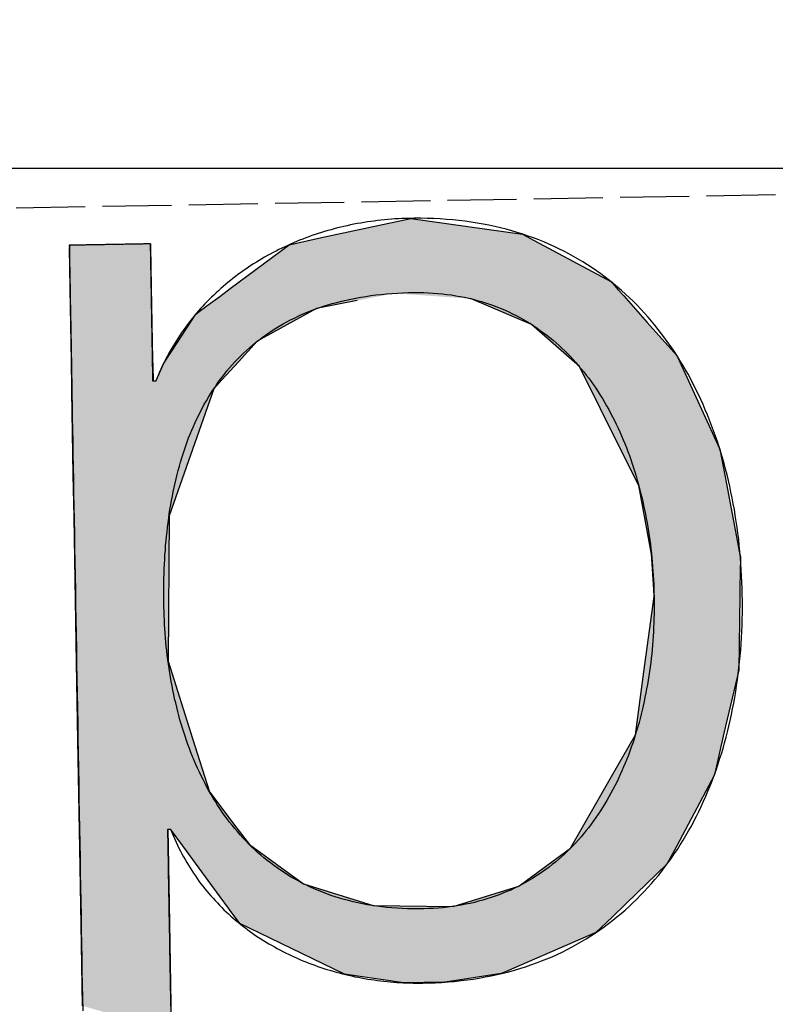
# Model space of a CAD drawing. Extents: x 562 to 7231, y 5417 to 12926.
# Tile 19 of 61: x 3338 to 3392, y 8055 to 8127. Entities that reach past the tile are written whole.
import ezdxf

# ---------------------------------------------------------------- set-up
doc = ezdxf.new("R2010")
doc.units = 0
doc.linetypes.add('GEN3', pattern=[6.25, 5, -1.25])
doc.layers.get('0').update_dxf_attribs({"linetype": 'CONTINUOUS'})
for name, color, linetype in [('3', 6, 'GEN3'), ('5', 3, 'CONTINUOUS'), ('LOGO', 7, 'CONTINUOUS')]:
    doc.layers.add(name, color=color, linetype=linetype)

# ---------------------------------------------------------------- blocks, each defined once
blk = doc.blocks.new('*U39')
at = {"layer": 'LOGO', "color": 30, "linetype": 'CONTINUOUS'}
for p, q in [((32.431, 7.589), (33.366, 7.774)), ((33.366, 7.774), (34.533, 7.589)), ((29.793, 7.525), (29.803, 7.555)), ((29.793, 7.11), (29.793, 7.525)), ((30.642, 7.555), (30.642, 7.525)), ((30.642, 7.525), (30.642, 7.11)), ((31.467, 7.073), (32.091, 7.521)), ((32.091, 7.521), (32.431, 7.589)), ((34.533, 7.589), (34.653, 7.521)), ((34.653, 7.521), (35.451, 7.073)), ((29.793, 7.101), (29.793, 7.11)), ((30.642, 7.11), (30.642, 7.101)), ((29.793, 6.344), (29.793, 7.101)), ((30.642, 7.101), (30.642, 6.344)), ((31.356, 6.994), (31.467, 7.073)), ((35.451, 7.073), (35.519, 6.994)), ((31.153, 6.848), (31.259, 6.924)), ((31.259, 6.924), (31.356, 6.994)), ((32.79, 6.924), (32.365, 6.848)), ((34.609, 6.644), (33.977, 6.924)), ((35.519, 6.994), (35.579, 6.924)), ((35.579, 6.924), (35.819, 6.644)), ((30.901, 6.517), (31.101, 6.811)), ((31.101, 6.811), (31.153, 6.848)), ((32.295, 6.811), (31.738, 6.517)), ((32.365, 6.848), (32.295, 6.811)), ((34.996, 6.291), (34.609, 6.644)), ((35.819, 6.644), (36.123, 6.291)), ((30.759, 6.307), (30.901, 6.517)), ((31.738, 6.517), (31.54, 6.307)), ((29.793, 6.285), (29.793, 6.344)), ((29.793, 6.12), (29.793, 6.285)), ((30.642, 6.344), (30.643, 6.285)), ((30.643, 6.285), (30.644, 6.12)), ((30.672, 6.12), (30.759, 6.307)), ((31.54, 6.307), (31.362, 6.12)), ((35.102, 6.194), (34.996, 6.291)), ((36.123, 6.291), (36.166, 6.194)), ((35.528, 5.304), (35.102, 6.194)), ((36.166, 6.194), (36.555, 5.304)), ((29.793, 6.03), (29.793, 6.12)), ((31.362, 6.12), (31.278, 6.03)), ((29.793, 5.154), (29.793, 6.03)), ((31.278, 6.03), (30.951, 5.154)), ((35.701, 4.941), (35.528, 5.304)), ((36.555, 5.304), (36.618, 4.941)), ((29.793, 4.711), (29.793, 5.154)), ((30.951, 5.154), (30.786, 4.711)), ((35.821, 4.219), (35.701, 4.941)), ((36.618, 4.941), (36.742, 4.219)), ((29.793, 3.189), (29.793, 4.711)), ((30.786, 4.711), (30.749, 3.189)), ((35.823, 4.174), (35.821, 4.219)), ((35.84, 3.851), (35.823, 4.174)), ((36.75, 4.174), (36.739, 3.851)), ((36.742, 4.219), (36.75, 4.174)), ((35.84, 3.777), (35.84, 3.851)), ((36.739, 3.851), (36.737, 3.777)), ((35.72, 2.992), (35.84, 3.777)), ((36.737, 3.777), (36.711, 2.992)), ((29.793, 2.379), (29.793, 3.189)), ((30.749, 3.189), (30.992, 2.379)), ((35.62, 2.336), (35.72, 2.992)), ((36.711, 2.992), (36.546, 2.336)), ((29.793, 1.816), (29.793, 2.379)), ((30.992, 2.379), (31.16, 1.816)), ((35.362, 1.903), (35.62, 2.336)), ((36.546, 2.336), (36.438, 1.903)), ((34.921, 1.162), (35.362, 1.903)), ((36.438, 1.903), (36.029, 1.162)), ((29.793, 1.434), (29.793, 1.816)), ((31.16, 1.816), (31.438, 1.434)), ((29.793, 1.253), (29.793, 1.434)), ((30.716, 1.434), (30.716, 1.253)), ((30.869, 1.258), (30.745, 1.434)), ((31.438, 1.434), (31.566, 1.258)), ((29.793, 0.453), (29.793, 1.253)), ((30.716, 1.253), (30.716, 0.453)), ((31.165, 0.839), (30.869, 1.258)), ((31.566, 1.258), (32.124, 0.839)), ((34.658, 0.977), (34.921, 1.162)), ((36.029, 1.162), (35.926, 0.977)), ((34.373, 0.775), (34.658, 0.977)), ((35.926, 0.977), (35.709, 0.775)), ((31.335, 0.598), (31.165, 0.839)), ((32.124, 0.839), (32.847, 0.598)), ((33.683, 0.575), (34.373, 0.775)), ((35.709, 0.775), (35.494, 0.575)), ((31.352, 0.575), (31.335, 0.598)), ((31.451, 0.435), (31.352, 0.575)), ((32.847, 0.598), (33.683, 0.575)), ((35.494, 0.575), (35.343, 0.435)), ((29.793, -0.396), (29.793, 0.453)), ((30.716, 0.453), (30.716, -0.396)), ((31.764, 0.276), (31.451, 0.435)), ((35.343, 0.435), (35.172, 0.276)), ((32.536, -0.114), (31.764, 0.276)), ((35.172, 0.276), (34.225, -0.114)), ((32.674, -0.136), (32.536, -0.114)), ((33.155, -0.214), (32.674, -0.136)), ((34.172, -0.136), (33.587, -0.214)), ((34.225, -0.114), (34.172, -0.136)), ((33.578, -0.215), (33.155, -0.214)), ((33.587, -0.214), (33.578, -0.215)), ((30.716, -0.396), (30.716, -0.681))]:
    blk.add_line(p, q, dxfattribs=at)
at = {"layer": 'LOGO', "color": 30, "linetype": 'CONTINUOUS', "extrusion": (0, 0, -1)}
for points in [[(-33.366, 7.774), (-34.533, 7.589), (-32.431, 7.589)], [(-29.803, 7.555), (-30.642, 7.525), (-29.793, 7.525)], [(-29.793, 7.525), (-30.642, 7.11), (-29.793, 7.11)], [(-29.793, 7.525), (-30.642, 7.525), (-30.642, 7.11)], [(-29.803, 7.555), (-30.642, 7.555), (-30.642, 7.525)], [(-32.091, 7.521), (-35.451, 7.073), (-31.467, 7.073)], [(-32.431, 7.589), (-34.653, 7.521), (-32.091, 7.521)], [(-32.091, 7.521), (-34.653, 7.521), (-35.451, 7.073)], [(-32.431, 7.589), (-34.533, 7.589), (-34.653, 7.521)], [(-29.793, 7.11), (-30.642, 7.101), (-29.793, 7.101)], [(-29.793, 7.11), (-30.642, 7.11), (-30.642, 7.101)], [(-29.793, 7.101), (-30.642, 6.344), (-29.793, 6.344)], [(-29.793, 7.101), (-30.642, 7.101), (-30.642, 6.344)], [(-31.467, 7.073), (-35.519, 6.994), (-31.356, 6.994)], [(-31.467, 7.073), (-35.451, 7.073), (-35.519, 6.994)], [(-31.259, 6.924), (-32.365, 6.848), (-31.153, 6.848)], [(-31.356, 6.994), (-32.79, 6.924), (-31.259, 6.924)], [(-31.259, 6.924), (-32.79, 6.924), (-32.365, 6.848)], [(-31.356, 6.994), (-33.179, 6.994), (-32.79, 6.924)], [(-33.179, 6.994), (-35.579, 6.924), (-33.977, 6.924)], [(-33.179, 6.994), (-35.519, 6.994), (-35.579, 6.924)], [(-33.977, 6.924), (-35.819, 6.644), (-34.609, 6.644)], [(-33.977, 6.924), (-35.579, 6.924), (-35.819, 6.644)], [(-31.101, 6.811), (-31.738, 6.517), (-30.901, 6.517)], [(-31.153, 6.848), (-32.295, 6.811), (-31.101, 6.811)], [(-31.101, 6.811), (-32.295, 6.811), (-31.738, 6.517)], [(-31.153, 6.848), (-32.365, 6.848), (-32.295, 6.811)], [(-34.609, 6.644), (-36.123, 6.291), (-34.996, 6.291)], [(-34.609, 6.644), (-35.819, 6.644), (-36.123, 6.291)], [(-30.901, 6.517), (-31.54, 6.307), (-30.759, 6.307)], [(-30.901, 6.517), (-31.738, 6.517), (-31.54, 6.307)], [(-29.793, 6.344), (-30.643, 6.285), (-29.793, 6.285)], [(-29.793, 6.344), (-30.642, 6.344), (-30.643, 6.285)], [(-29.793, 6.285), (-30.644, 6.12), (-29.793, 6.12)], [(-29.793, 6.285), (-30.643, 6.285), (-30.644, 6.12)], [(-30.759, 6.307), (-31.362, 6.12), (-30.672, 6.12)], [(-30.759, 6.307), (-31.54, 6.307), (-31.362, 6.12)], [(-34.996, 6.291), (-36.166, 6.194), (-35.102, 6.194)], [(-34.996, 6.291), (-36.123, 6.291), (-36.166, 6.194)], [(-35.102, 6.194), (-36.555, 5.304), (-35.528, 5.304)], [(-35.102, 6.194), (-36.166, 6.194), (-36.555, 5.304)], [(-29.793, 6.12), (-31.278, 6.03), (-29.793, 6.03)], [(-29.793, 6.12), (-31.362, 6.12), (-31.278, 6.03)], [(-29.793, 6.03), (-30.951, 5.154), (-29.793, 5.154)], [(-29.793, 6.03), (-31.278, 6.03), (-30.951, 5.154)], [(-35.528, 5.304), (-36.618, 4.941), (-35.701, 4.941)], [(-35.528, 5.304), (-36.555, 5.304), (-36.618, 4.941)], [(-29.793, 5.154), (-30.786, 4.711), (-29.793, 4.711)], [(-29.793, 5.154), (-30.951, 5.154), (-30.786, 4.711)], [(-35.701, 4.941), (-36.742, 4.219), (-35.821, 4.219)], [(-35.701, 4.941), (-36.618, 4.941), (-36.742, 4.219)], [(-29.793, 4.711), (-30.749, 3.189), (-29.793, 3.189)], [(-29.793, 4.711), (-30.786, 4.711), (-30.749, 3.189)], [(-35.821, 4.219), (-36.75, 4.174), (-35.823, 4.174)], [(-35.821, 4.219), (-36.742, 4.219), (-36.75, 4.174)], [(-35.823, 4.174), (-36.739, 3.851), (-35.84, 3.851)], [(-35.823, 4.174), (-36.75, 4.174), (-36.739, 3.851)], [(-35.84, 3.851), (-36.737, 3.777), (-35.84, 3.777)], [(-35.84, 3.851), (-36.739, 3.851), (-36.737, 3.777)], [(-35.84, 3.777), (-36.711, 2.992), (-35.72, 2.992)], [(-35.84, 3.777), (-36.737, 3.777), (-36.711, 2.992)], [(-29.793, 3.189), (-30.992, 2.379), (-29.793, 2.379)], [(-29.793, 3.189), (-30.749, 3.189), (-30.992, 2.379)], [(-35.72, 2.992), (-36.546, 2.336), (-35.62, 2.336)], [(-35.72, 2.992), (-36.711, 2.992), (-36.546, 2.336)], [(-29.793, 2.379), (-31.16, 1.816), (-29.793, 1.816)], [(-29.793, 2.379), (-30.992, 2.379), (-31.16, 1.816)], [(-35.62, 2.336), (-36.438, 1.903), (-35.362, 1.903)], [(-35.62, 2.336), (-36.546, 2.336), (-36.438, 1.903)], [(-35.362, 1.903), (-36.029, 1.162), (-34.921, 1.162)], [(-35.362, 1.903), (-36.438, 1.903), (-36.029, 1.162)], [(-29.793, 1.816), (-31.438, 1.434), (-29.793, 1.434)], [(-29.793, 1.816), (-31.16, 1.816), (-31.438, 1.434)], [(-29.793, 1.434), (-30.716, 1.253), (-29.793, 1.253)], [(-29.793, 1.434), (-30.716, 1.434), (-30.716, 1.253)], [(-30.745, 1.434), (-31.566, 1.258), (-30.869, 1.258)], [(-30.745, 1.434), (-31.438, 1.434), (-31.566, 1.258)], [(-29.793, 1.253), (-30.716, 0.453), (-29.793, 0.453)], [(-29.793, 1.253), (-30.716, 1.253), (-30.716, 0.453)], [(-30.869, 1.258), (-32.124, 0.839), (-31.165, 0.839)], [(-30.869, 1.258), (-31.566, 1.258), (-32.124, 0.839)], [(-34.921, 1.162), (-35.926, 0.977), (-34.658, 0.977)], [(-34.921, 1.162), (-36.029, 1.162), (-35.926, 0.977)], [(-34.658, 0.977), (-35.709, 0.775), (-34.373, 0.775)], [(-34.658, 0.977), (-35.926, 0.977), (-35.709, 0.775)], [(-31.165, 0.839), (-32.847, 0.598), (-31.335, 0.598)], [(-31.165, 0.839), (-32.124, 0.839), (-32.847, 0.598)], [(-34.373, 0.775), (-35.494, 0.575), (-33.683, 0.575)], [(-34.373, 0.775), (-35.709, 0.775), (-35.494, 0.575)], [(-31.335, 0.598), (-33.683, 0.575), (-31.352, 0.575)], [(-31.335, 0.598), (-32.847, 0.598), (-33.683, 0.575)], [(-31.352, 0.575), (-35.343, 0.435), (-31.451, 0.435)], [(-31.352, 0.575), (-35.494, 0.575), (-35.343, 0.435)], [(-29.793, 0.453), (-30.716, -0.396), (-29.793, -0.396)], [(-29.793, 0.453), (-30.716, 0.453), (-30.716, -0.396)], [(-31.451, 0.435), (-35.172, 0.276), (-31.764, 0.276)], [(-31.451, 0.435), (-35.343, 0.435), (-35.172, 0.276)], [(-31.764, 0.276), (-34.225, -0.114), (-32.536, -0.114)], [(-31.764, 0.276), (-35.172, 0.276), (-34.225, -0.114)], [(-32.536, -0.114), (-34.172, -0.136), (-32.674, -0.136)], [(-32.536, -0.114), (-34.225, -0.114), (-34.172, -0.136)], [(-32.674, -0.136), (-33.587, -0.214), (-33.155, -0.214)], [(-32.674, -0.136), (-34.172, -0.136), (-33.587, -0.214)], [(-33.155, -0.214), (-33.587, -0.214), (-33.578, -0.215)], [(-29.793, -0.396), (-30.716, -0.396), (-30.716, -0.681)]]:
    blk.add_solid(points, dxfattribs=at)
blk = doc.blocks.new('KLAUS')
at = {"layer": 'LOGO'}
for points in [[(30.716, -0.416, 0), (30.716, -0.353, 0), (30.716, -0.289, 0), (30.716, -0.226, 0), (30.716, -0.163, 0), (30.716, -0.101, 0), (30.716, -0.039, 0), (30.716, 0.023, 0), (30.716, 0.084, 0), (30.716, 0.144, 0), (30.716, 0.203, 0), (30.716, 0.262, 0), (30.716, 0.32, 0), (30.716, 0.377, 0), (30.716, 0.433, 0), (30.716, 0.488, 0), (30.716, 0.542, 0), (30.716, 0.596, 0), (30.716, 0.648, 0), (30.716, 0.698, 0), (30.716, 0.748, 0), (30.716, 0.796, 0), (30.716, 0.843, 0), (30.716, 0.889, 0), (30.716, 0.933, 0), (30.716, 0.976, 0), (30.716, 1.017, 0), (30.716, 1.056, 0), (30.716, 1.094, 0), (30.716, 1.13, 0), (30.716, 1.165, 0), (30.716, 1.197, 0), (30.716, 1.228, 0), (30.716, 1.257, 0), (30.716, 1.284, 0), (30.716, 1.309, 0), (30.716, 1.331, 0), (30.716, 1.352, 0), (30.716, 1.371, 0), (30.716, 1.387, 0), (30.716, 1.401, 0), (30.716, 1.412, 0), (30.716, 1.422, 0), (30.716, 1.428, 0), (30.716, 1.433, 0), (30.716, 1.434, 0), (30.716, 1.434, 0), (30.716, 1.434, 0), (30.716, 1.434, 0), (30.716, 1.434, 0), (30.716, 1.434, 0), (30.716, 1.434, 0), (30.716, 1.434, 0), (30.716, 1.434, 0), (30.716, 1.434, 0), (30.716, 1.434, 0), (30.717, 1.434, 0), (30.717, 1.434, 0), (30.717, 1.434, 0), (30.717, 1.434, 0), (30.717, 1.434, 0), (30.718, 1.434, 0), (30.718, 1.434, 0), (30.718, 1.434, 0), (30.718, 1.434, 0), (30.719, 1.434, 0), (30.719, 1.434, 0), (30.719, 1.434, 0), (30.72, 1.434, 0), (30.72, 1.434, 0), (30.72, 1.434, 0), (30.721, 1.434, 0), (30.721, 1.434, 0), (30.721, 1.434, 0), (30.722, 1.434, 0), (30.722, 1.434, 0), (30.722, 1.434, 0), (30.723, 1.434, 0), (30.723, 1.434, 0), (30.724, 1.434, 0), (30.724, 1.434, 0), (30.724, 1.434, 0), (30.725, 1.434, 0), (30.725, 1.434, 0), (30.726, 1.434, 0), (30.726, 1.434, 0), (30.727, 1.434, 0), (30.727, 1.434, 0), (30.727, 1.434, 0), (30.728, 1.434, 0), (30.728, 1.434, 0), (30.729, 1.434, 0), (30.729, 1.434, 0), (30.73, 1.434, 0), (30.73, 1.434, 0), (30.73, 1.434, 0), (30.731, 1.434, 0), (30.731, 1.434, 0), (30.732, 1.434, 0), (30.732, 1.434, 0), (30.733, 1.434, 0), (30.733, 1.434, 0), (30.734, 1.434, 0), (30.734, 1.434, 0), (30.735, 1.434, 0), (30.735, 1.434, 0), (30.735, 1.434, 0), (30.736, 1.434, 0), (30.736, 1.434, 0), (30.737, 1.434, 0), (30.737, 1.434, 0), (30.737, 1.434, 0), (30.738, 1.434, 0), (30.738, 1.434, 0), (30.738, 1.434, 0), (30.739, 1.434, 0), (30.739, 1.434, 0), (30.74, 1.434, 0), (30.74, 1.434, 0), (30.74, 1.434, 0), (30.741, 1.434, 0), (30.741, 1.434, 0), (30.741, 1.434, 0), (30.742, 1.434, 0), (30.742, 1.434, 0), (30.742, 1.434, 0), (30.742, 1.434, 0), (30.743, 1.434, 0), (30.743, 1.434, 0), (30.743, 1.434, 0), (30.743, 1.434, 0), (30.744, 1.434, 0), (30.744, 1.434, 0), (30.744, 1.434, 0), (30.744, 1.434, 0), (30.744, 1.434, 0), (30.744, 1.434, 0), (30.744, 1.434, 0), (30.745, 1.434, 0), (30.745, 1.434, 0), (30.745, 1.434, 0), (30.745, 1.434, 0), (30.745, 1.434, 0), (30.745, 1.434, 0), (30.748, 1.426, 0), (30.76, 1.393, 0), (30.773, 1.361, 0), (30.786, 1.329, 0), (30.8, 1.297, 0), (30.814, 1.266, 0), (30.828, 1.235, 0), (30.843, 1.204, 0), (30.858, 1.173, 0), (30.874, 1.143, 0), (30.89, 1.113, 0), (30.907, 1.084, 0), (30.924, 1.054, 0), (30.941, 1.025, 0), (30.958, 0.997, 0), (30.976, 0.969, 0), (30.995, 0.941, 0), (31.013, 0.913, 0), (31.032, 0.886, 0), (31.052, 0.859, 0), (31.072, 0.832, 0), (31.092, 0.806, 0), (31.112, 0.78, 0), (31.133, 0.754, 0), (31.154, 0.729, 0), (31.176, 0.704, 0), (31.198, 0.679, 0), (31.22, 0.655, 0), (31.242, 0.631, 0), (31.265, 0.607, 0), (31.288, 0.583, 0), (31.311, 0.56, 0), (31.335, 0.538, 0), (31.359, 0.515, 0), (31.383, 0.493, 0), (31.408, 0.471, 0), (31.433, 0.45, 0), (31.458, 0.429, 0), (31.483, 0.408, 0), (31.509, 0.388, 0), (31.535, 0.368, 0), (31.561, 0.348, 0), (31.587, 0.328, 0), (31.614, 0.309, 0), (31.641, 0.29, 0), (31.668, 0.272, 0), (31.696, 0.254, 0), (31.724, 0.236, 0), (31.752, 0.219, 0), (31.78, 0.202, 0), (31.808, 0.185, 0), (31.837, 0.168, 0), (31.866, 0.152, 0), (31.895, 0.136, 0), (31.924, 0.121, 0), (31.953, 0.106, 0), (31.983, 0.091, 0), (32.013, 0.077, 0), (32.043, 0.063, 0), (32.073, 0.049, 0), (32.103, 0.035, 0), (32.134, 0.022, 0), (32.165, 0.01, 0), (32.196, -0.003, 0), (32.227, -0.015, 0), (32.258, -0.027, 0), (32.29, -0.038, 0), (32.321, -0.049, 0), (32.353, -0.06, 0), (32.385, -0.07, 0), (32.417, -0.08, 0), (32.449, -0.09, 0), (32.481, -0.099, 0), (32.514, -0.108, 0), (32.546, -0.117, 0), (32.579, -0.125, 0), (32.612, -0.133, 0), (32.645, -0.141, 0), (32.678, -0.148, 0), (32.711, -0.155, 0), (32.744, -0.161, 0), (32.778, -0.168, 0), (32.811, -0.173, 0), (32.844, -0.179, 0), (32.878, -0.184, 0), (32.912, -0.189, 0), (32.945, -0.194, 0), (32.979, -0.198, 0), (33.013, -0.201, 0), (33.047, -0.205, 0), (33.081, -0.208, 0), (33.115, -0.211, 0), (33.149, -0.213, 0), (33.183, -0.215, 0), (33.217, -0.217, 0), (33.252, -0.218, 0), (33.286, -0.219, 0), (33.32, -0.22, 0), (33.354, -0.22, 0), (33.412, -0.22, 0), (33.481, -0.219, 0), (33.55, -0.216, 0), (33.617, -0.213, 0), (33.684, -0.208, 0), (33.75, -0.202, 0), (33.816, -0.195, 0), (33.88, -0.187, 0), (33.944, -0.178, 0), (34.007, -0.168, 0), (34.07, -0.157, 0), (34.132, -0.145, 0), (34.193, -0.131, 0), (34.253, -0.117, 0), (34.312, -0.102, 0), (34.371, -0.086, 0), (34.429, -0.068, 0), (34.486, -0.05, 0), (34.543, -0.031, 0), (34.599, -0.011, 0), (34.654, 0.01, 0), (34.709, 0.032, 0), (34.762, 0.055, 0), (34.815, 0.079, 0), (34.867, 0.104, 0), (34.919, 0.13, 0), (34.97, 0.157, 0), (35.02, 0.184, 0), (35.069, 0.213, 0), (35.118, 0.242, 0), (35.166, 0.272, 0), (35.213, 0.303, 0), (35.259, 0.335, 0), (35.305, 0.367, 0), (35.35, 0.401, 0), (35.394, 0.435, 0), (35.438, 0.47, 0), (35.481, 0.506, 0), (35.523, 0.543, 0), (35.564, 0.58, 0), (35.605, 0.618, 0), (35.645, 0.657, 0), (35.684, 0.697, 0), (35.723, 0.737, 0), (35.761, 0.778, 0), (35.798, 0.82, 0), (35.834, 0.862, 0), (35.87, 0.905, 0), (35.905, 0.949, 0), (35.939, 0.994, 0), (35.973, 1.039, 0), (36.005, 1.084, 0), (36.038, 1.131, 0), (36.069, 1.178, 0), (36.1, 1.226, 0), (36.13, 1.274, 0), (36.159, 1.323, 0), (36.188, 1.372, 0), (36.216, 1.422, 0), (36.243, 1.473, 0), (36.27, 1.524, 0), (36.295, 1.576, 0), (36.32, 1.628, 0), (36.345, 1.681, 0), (36.368, 1.734, 0), (36.392, 1.788, 0), (36.414, 1.842, 0), (36.435, 1.897, 0), (36.456, 1.952, 0), (36.477, 2.008, 0), (36.496, 2.064, 0), (36.515, 2.12, 0), (36.533, 2.178, 0), (36.55, 2.235, 0), (36.567, 2.293, 0), (36.583, 2.351, 0), (36.599, 2.41, 0), (36.613, 2.469, 0), (36.627, 2.529, 0), (36.641, 2.588, 0), (36.653, 2.649, 0), (36.665, 2.709, 0), (36.676, 2.77, 0), (36.687, 2.831, 0), (36.697, 2.893, 0), (36.706, 2.955, 0), (36.714, 3.017, 0), (36.722, 3.079, 0), (36.729, 3.142, 0), (36.736, 3.205, 0), (36.741, 3.268, 0), (36.746, 3.332, 0), (36.751, 3.396, 0), (36.754, 3.46, 0), (36.757, 3.524, 0), (36.76, 3.588, 0), (36.761, 3.653, 0), (36.762, 3.718, 0), (36.763, 3.783, 0), (36.762, 3.847, 0), (36.761, 3.912, 0), (36.759, 3.977, 0), (36.757, 4.041, 0), (36.754, 4.105, 0), (36.75, 4.169, 0), (36.746, 4.233, 0), (36.74, 4.296, 0), (36.735, 4.36, 0), (36.728, 4.423, 0), (36.721, 4.485, 0), (36.713, 4.548, 0), (36.704, 4.61, 0), (36.695, 4.672, 0), (36.685, 4.733, 0), (36.675, 4.794, 0), (36.663, 4.855, 0), (36.651, 4.916, 0), (36.638, 4.976, 0), (36.625, 5.036, 0), (36.611, 5.095, 0), (36.596, 5.154, 0), (36.581, 5.213, 0), (36.565, 5.271, 0), (36.548, 5.329, 0), (36.53, 5.386, 0), (36.512, 5.443, 0), (36.493, 5.5, 0), (36.473, 5.556, 0), (36.453, 5.611, 0), (36.432, 5.667, 0), (36.41, 5.721, 0), (36.388, 5.776, 0), (36.365, 5.829, 0), (36.341, 5.882, 0), (36.316, 5.935, 0), (36.291, 5.987, 0), (36.265, 6.039, 0), (36.239, 6.09, 0), (36.211, 6.14, 0), (36.183, 6.19, 0), (36.154, 6.24, 0), (36.125, 6.288, 0), (36.095, 6.337, 0), (36.064, 6.384, 0), (36.032, 6.431, 0), (36, 6.477, 0), (35.967, 6.523, 0), (35.933, 6.568, 0), (35.899, 6.612, 0), (35.864, 6.656, 0), (35.828, 6.699, 0), (35.791, 6.742, 0), (35.754, 6.783, 0), (35.716, 6.824, 0), (35.678, 6.864, 0), (35.638, 6.904, 0), (35.598, 6.943, 0), (35.557, 6.981, 0), (35.516, 7.018, 0), (35.474, 7.054, 0), (35.431, 7.09, 0), (35.387, 7.125, 0), (35.342, 7.159, 0), (35.297, 7.192, 0), (35.252, 7.225, 0), (35.205, 7.256, 0), (35.158, 7.287, 0), (35.11, 7.317, 0), (35.061, 7.346, 0), (35.011, 7.375, 0), (34.961, 7.402, 0), (34.91, 7.429, 0), (34.859, 7.454, 0), (34.806, 7.479, 0), (34.753, 7.503, 0), (34.7, 7.526, 0), (34.645, 7.547, 0), (34.59, 7.568, 0), (34.534, 7.588, 0), (34.477, 7.607, 0), (34.42, 7.626, 0), (34.361, 7.643, 0), (34.303, 7.659, 0), (34.243, 7.674, 0), (34.182, 7.688, 0), (34.121, 7.701, 0), (34.059, 7.713, 0), (33.997, 7.724, 0), (33.934, 7.734, 0), (33.87, 7.743, 0), (33.805, 7.751, 0), (33.739, 7.757, 0), (33.673, 7.763, 0), (33.606, 7.767, 0), (33.538, 7.771, 0), (33.47, 7.773, 0), (33.401, 7.774, 0), (33.347, 7.774, 0), (33.31, 7.774, 0), (33.274, 7.773, 0), (33.237, 7.772, 0), (33.2, 7.771, 0), (33.164, 7.769, 0), (33.128, 7.766, 0), (33.091, 7.764, 0), (33.055, 7.761, 0), (33.019, 7.757, 0), (32.983, 7.753, 0), (32.948, 7.749, 0), (32.912, 7.745, 0), (32.877, 7.74, 0), (32.842, 7.734, 0), (32.806, 7.729, 0), (32.771, 7.723, 0), (32.736, 7.716, 0), (32.702, 7.709, 0), (32.667, 7.702, 0), (32.633, 7.695, 0), (32.599, 7.687, 0), (32.564, 7.679, 0), (32.531, 7.67, 0), (32.497, 7.661, 0), (32.463, 7.652, 0), (32.43, 7.643, 0), (32.397, 7.633, 0), (32.364, 7.622, 0), (32.331, 7.612, 0), (32.298, 7.601, 0), (32.266, 7.589, 0), (32.233, 7.578, 0), (32.201, 7.566, 0), (32.169, 7.553, 0), (32.138, 7.54, 0), (32.106, 7.527, 0), (32.075, 7.514, 0), (32.044, 7.5, 0), (32.013, 7.486, 0), (31.982, 7.472, 0), (31.952, 7.457, 0), (31.921, 7.442, 0), (31.891, 7.427, 0), (31.862, 7.411, 0), (31.832, 7.395, 0), (31.803, 7.379, 0), (31.774, 7.362, 0), (31.745, 7.345, 0), (31.716, 7.328, 0), (31.688, 7.31, 0), (31.66, 7.292, 0), (31.632, 7.274, 0), (31.604, 7.256, 0), (31.577, 7.237, 0), (31.55, 7.218, 0), (31.523, 7.198, 0), (31.497, 7.178, 0), (31.47, 7.158, 0), (31.444, 7.138, 0), (31.419, 7.117, 0), (31.393, 7.096, 0), (31.368, 7.075, 0), (31.343, 7.053, 0), (31.319, 7.031, 0), (31.294, 7.009, 0), (31.27, 6.987, 0), (31.246, 6.964, 0), (31.223, 6.941, 0), (31.2, 6.918, 0), (31.177, 6.894, 0), (31.154, 6.87, 0), (31.132, 6.846, 0), (31.11, 6.822, 0), (31.089, 6.797, 0), (31.067, 6.772, 0), (31.047, 6.746, 0), (31.026, 6.721, 0), (31.006, 6.695, 0), (30.986, 6.669, 0), (30.966, 6.642, 0), (30.947, 6.616, 0), (30.928, 6.589, 0), (30.909, 6.562, 0), (30.891, 6.534, 0), (30.873, 6.506, 0), (30.855, 6.478, 0), (30.838, 6.45, 0), (30.821, 6.422, 0), (30.805, 6.393, 0), (30.789, 6.364, 0), (30.773, 6.334, 0), (30.757, 6.305, 0), (30.742, 6.275, 0), (30.728, 6.245, 0), (30.713, 6.215, 0), (30.7, 6.184, 0), (30.686, 6.153, 0), (30.673, 6.122, 0), (30.672, 6.12, 0), (30.672, 6.12, 0), (30.672, 6.12, 0), (30.672, 6.12, 0), (30.672, 6.12, 0), (30.671, 6.12, 0), (30.671, 6.12, 0), (30.671, 6.12, 0), (30.671, 6.12, 0), (30.671, 6.12, 0), (30.671, 6.12, 0), (30.671, 6.12, 0), (30.67, 6.12, 0), (30.67, 6.12, 0), (30.67, 6.12, 0), (30.67, 6.12, 0), (30.669, 6.12, 0), (30.669, 6.12, 0), (30.669, 6.12, 0), (30.669, 6.12, 0), (30.668, 6.12, 0), (30.668, 6.12, 0), (30.668, 6.12, 0), (30.667, 6.12, 0), (30.667, 6.12, 0), (30.667, 6.12, 0), (30.666, 6.12, 0), (30.666, 6.12, 0), (30.666, 6.12, 0), (30.665, 6.12, 0), (30.665, 6.12, 0), (30.665, 6.12, 0), (30.664, 6.12, 0), (30.664, 6.12, 0), (30.663, 6.12, 0), (30.663, 6.12, 0), (30.663, 6.12, 0), (30.662, 6.12, 0), (30.662, 6.12, 0), (30.661, 6.12, 0), (30.661, 6.12, 0), (30.66, 6.12, 0), (30.66, 6.12, 0), (30.659, 6.12, 0), (30.659, 6.12, 0), (30.659, 6.12, 0), (30.658, 6.12, 0), (30.658, 6.12, 0), (30.657, 6.12, 0), (30.657, 6.12, 0), (30.656, 6.12, 0), (30.656, 6.12, 0), (30.655, 6.12, 0), (30.655, 6.12, 0), (30.655, 6.12, 0), (30.654, 6.12, 0), (30.654, 6.12, 0), (30.653, 6.12, 0), (30.653, 6.12, 0), (30.652, 6.12, 0), (30.652, 6.12, 0), (30.652, 6.12, 0), (30.651, 6.12, 0), (30.651, 6.12, 0), (30.65, 6.12, 0), (30.65, 6.12, 0), (30.649, 6.12, 0), (30.649, 6.12, 0), (30.649, 6.12, 0), (30.648, 6.12, 0), (30.648, 6.12, 0), (30.648, 6.12, 0), (30.647, 6.12, 0), (30.647, 6.12, 0), (30.647, 6.12, 0), (30.646, 6.12, 0), (30.646, 6.12, 0), (30.646, 6.12, 0), (30.645, 6.12, 0), (30.645, 6.12, 0), (30.645, 6.12, 0), (30.645, 6.12, 0), (30.644, 6.12, 0), (30.644, 6.12, 0), (30.644, 6.12, 0), (30.644, 6.12, 0), (30.644, 6.12, 0), (30.643, 6.12, 0), (30.643, 6.12, 0), (30.643, 6.12, 0), (30.643, 6.12, 0), (30.643, 6.12, 0), (30.643, 6.12, 0), (30.643, 6.12, 0), (30.642, 6.12, 0), (30.642, 6.12, 0), (30.642, 6.12, 0), (30.642, 6.12, 0), (30.642, 6.12, 0), (30.642, 6.121, 0), (30.642, 6.122, 0), (30.642, 6.125, 0), (30.642, 6.128, 0), (30.642, 6.132, 0), (30.642, 6.137, 0), (30.642, 6.142, 0), (30.642, 6.149, 0), (30.642, 6.156, 0), (30.642, 6.164, 0), (30.642, 6.172, 0), (30.642, 6.182, 0), (30.642, 6.191, 0), (30.642, 6.202, 0), (30.642, 6.213, 0), (30.642, 6.225, 0), (30.642, 6.237, 0), (30.642, 6.25, 0), (30.642, 6.264, 0), (30.642, 6.278, 0), (30.642, 6.292, 0), (30.642, 6.307, 0), (30.642, 6.323, 0), (30.642, 6.339, 0), (30.642, 6.355, 0), (30.642, 6.372, 0), (30.642, 6.39, 0), (30.642, 6.407, 0), (30.642, 6.425, 0), (30.642, 6.444, 0), (30.642, 6.462, 0), (30.642, 6.482, 0), (30.642, 6.501, 0), (30.642, 6.521, 0), (30.642, 6.541, 0), (30.642, 6.561, 0), (30.642, 6.581, 0), (30.642, 6.602, 0), (30.642, 6.623, 0), (30.642, 6.644, 0), (30.642, 6.665, 0), (30.642, 6.686, 0), (30.642, 6.708, 0), (30.642, 6.729, 0), (30.642, 6.751, 0), (30.642, 6.773, 0), (30.642, 6.794, 0), (30.642, 6.816, 0), (30.642, 6.838, 0), (30.642, 6.86, 0), (30.642, 6.882, 0), (30.642, 6.904, 0), (30.642, 6.925, 0), (30.642, 6.947, 0), (30.642, 6.968, 0), (30.642, 6.99, 0), (30.642, 7.011, 0), (30.642, 7.032, 0), (30.642, 7.053, 0), (30.642, 7.074, 0), (30.642, 7.095, 0), (30.642, 7.115, 0), (30.642, 7.135, 0), (30.642, 7.155, 0), (30.642, 7.175, 0), (30.642, 7.194, 0), (30.642, 7.214, 0), (30.642, 7.232, 0), (30.642, 7.251, 0), (30.642, 7.269, 0), (30.642, 7.286, 0), (30.642, 7.304, 0), (30.642, 7.32, 0), (30.642, 7.337, 0), (30.642, 7.353, 0), (30.642, 7.368, 0), (30.642, 7.383, 0), (30.642, 7.398, 0), (30.642, 7.412, 0), (30.642, 7.425, 0), (30.642, 7.438, 0), (30.642, 7.451, 0), (30.642, 7.462, 0), (30.642, 7.473, 0), (30.642, 7.484, 0), (30.642, 7.494, 0), (30.642, 7.503, 0), (30.642, 7.511, 0), (30.642, 7.519, 0), (30.642, 7.526, 0), (30.642, 7.533, 0), (30.642, 7.538, 0), (30.642, 7.543, 0), (30.642, 7.547, 0), (30.642, 7.55, 0), (30.642, 7.552, 0), (30.642, 7.554, 0), (30.642, 7.555, 0), (30.642, 7.555, 0), (30.642, 7.555, 0), (30.64, 7.555, 0), (30.639, 7.555, 0), (30.637, 7.555, 0), (30.634, 7.555, 0), (30.631, 7.555, 0), (30.628, 7.555, 0), (30.623, 7.555, 0), (30.619, 7.555, 0), (30.614, 7.555, 0), (30.609, 7.555, 0), (30.604, 7.555, 0), (30.598, 7.555, 0), (30.591, 7.555, 0), (30.584, 7.555, 0), (30.577, 7.555, 0), (30.57, 7.555, 0), (30.562, 7.555, 0), (30.554, 7.555, 0), (30.545, 7.555, 0), (30.537, 7.555, 0), (30.528, 7.555, 0), (30.518, 7.555, 0), (30.509, 7.555, 0), (30.499, 7.555, 0), (30.489, 7.555, 0), (30.478, 7.555, 0), (30.468, 7.555, 0), (30.457, 7.555, 0), (30.446, 7.555, 0), (30.435, 7.555, 0), (30.424, 7.555, 0), (30.412, 7.555, 0), (30.4, 7.555, 0), (30.388, 7.555, 0), (30.376, 7.555, 0), (30.364, 7.555, 0), (30.352, 7.555, 0), (30.34, 7.555, 0), (30.327, 7.555, 0), (30.314, 7.555, 0), (30.302, 7.555, 0), (30.289, 7.555, 0), (30.276, 7.555, 0), (30.264, 7.555, 0), (30.251, 7.555, 0), (30.238, 7.555, 0), (30.225, 7.555, 0), (30.212, 7.555, 0), (30.199, 7.555, 0), (30.186, 7.555, 0), (30.173, 7.555, 0), (30.16, 7.555, 0), (30.148, 7.555, 0), (30.135, 7.555, 0), (30.122, 7.555, 0), (30.11, 7.555, 0), (30.097, 7.555, 0), (30.085, 7.555, 0), (30.072, 7.555, 0), (30.06, 7.555, 0), (30.048, 7.555, 0), (30.036, 7.555, 0), (30.025, 7.555, 0), (30.013, 7.555, 0), (30.002, 7.555, 0), (29.991, 7.555, 0), (29.979, 7.555, 0), (29.969, 7.555, 0), (29.958, 7.555, 0), (29.948, 7.555, 0), (29.938, 7.555, 0), (29.928, 7.555, 0), (29.918, 7.555, 0), (29.909, 7.555, 0), (29.9, 7.555, 0), (29.891, 7.555, 0), (29.883, 7.555, 0), (29.874, 7.555, 0), (29.866, 7.555, 0), (29.859, 7.555, 0), (29.852, 7.555, 0), (29.845, 7.555, 0), (29.839, 7.555, 0), (29.833, 7.555, 0), (29.827, 7.555, 0), (29.822, 7.555, 0), (29.817, 7.555, 0), (29.812, 7.555, 0), (29.808, 7.555, 0), (29.805, 7.555, 0), (29.802, 7.555, 0), (29.799, 7.555, 0), (29.797, 7.555, 0), (29.795, 7.555, 0), (29.794, 7.555, 0), (29.793, 7.555, 0), (29.793, 7.555, 0), (29.793, 7.55, 0), (29.793, 7.54, 0), (29.793, 7.523, 0), (29.793, 7.501, 0), (29.793, 7.472, 0), (29.793, 7.438, 0), (29.793, 7.398, 0), (29.793, 7.353, 0), (29.793, 7.303, 0), (29.793, 7.247, 0), (29.793, 7.186, 0), (29.793, 7.121, 0), (29.793, 7.05, 0), (29.793, 6.975, 0), (29.793, 6.895, 0), (29.793, 6.811, 0), (29.793, 6.722, 0), (29.793, 6.63, 0), (29.793, 6.533, 0), (29.793, 6.432, 0), (29.793, 6.328, 0), (29.793, 6.22, 0), (29.793, 6.108, 0), (29.793, 5.993, 0), (29.793, 5.875, 0), (29.793, 5.754, 0), (29.793, 5.63, 0), (29.793, 5.502, 0), (29.793, 5.372, 0), (29.793, 5.24, 0), (29.793, 5.105, 0), (29.793, 4.968, 0), (29.793, 4.828, 0), (29.793, 4.686, 0), (29.793, 4.543, 0), (29.793, 4.397, 0), (29.793, 4.25, 0), (29.793, 4.101, 0), (29.793, 3.951, 0), (29.793, 3.8, 0), (29.793, 3.647, 0), (29.793, 3.493, 0), (29.793, 3.339, 0), (29.793, 3.183, 0), (29.793, 3.027, 0), (29.793, 2.87, 0), (29.793, 2.713, 0), (29.793, 2.556, 0), (29.793, 2.398, 0), (29.793, 2.241, 0), (29.793, 2.084, 0), (29.793, 1.926, 0), (29.793, 1.77, 0), (29.793, 1.613, 0), (29.793, 1.458, 0), (29.793, 1.303, 0), (29.793, 1.149, 0), (29.793, 0.996, 0), (29.793, 0.844, 0), (29.793, 0.694, 0), (29.793, 0.545, 0), (29.793, 0.397, 0), (29.793, 0.251, 0), (29.793, 0.107, 0), (29.793, -0.035, 0), (29.793, -0.175, 0), (29.793, -0.313, 0), (29.793, -0.449, 0)], [(35.84, 3.777, 0), (35.84, 3.731, 0), (35.839, 3.685, 0), (35.838, 3.639, 0), (35.837, 3.593, 0), (35.835, 3.547, 0), (35.833, 3.501, 0), (35.83, 3.455, 0), (35.827, 3.408, 0), (35.823, 3.362, 0), (35.819, 3.316, 0), (35.815, 3.27, 0), (35.81, 3.224, 0), (35.805, 3.179, 0), (35.799, 3.133, 0), (35.793, 3.087, 0), (35.786, 3.042, 0), (35.779, 2.996, 0), (35.772, 2.951, 0), (35.764, 2.905, 0), (35.755, 2.86, 0), (35.746, 2.815, 0), (35.737, 2.771, 0), (35.727, 2.726, 0), (35.717, 2.682, 0), (35.707, 2.637, 0), (35.696, 2.593, 0), (35.684, 2.549, 0), (35.672, 2.506, 0), (35.66, 2.462, 0), (35.647, 2.419, 0), (35.633, 2.376, 0), (35.619, 2.333, 0), (35.605, 2.291, 0), (35.59, 2.249, 0), (35.575, 2.207, 0), (35.559, 2.165, 0), (35.543, 2.124, 0), (35.526, 2.083, 0), (35.509, 2.042, 0), (35.491, 2.002, 0), (35.473, 1.962, 0), (35.454, 1.922, 0), (35.435, 1.883, 0), (35.416, 1.844, 0), (35.395, 1.805, 0), (35.375, 1.767, 0), (35.354, 1.729, 0), (35.332, 1.692, 0), (35.31, 1.655, 0), (35.287, 1.619, 0), (35.264, 1.583, 0), (35.241, 1.547, 0), (35.216, 1.512, 0), (35.192, 1.477, 0), (35.167, 1.443, 0), (35.141, 1.409, 0), (35.115, 1.376, 0), (35.088, 1.343, 0), (35.061, 1.311, 0), (35.033, 1.28, 0), (35.005, 1.248, 0), (34.976, 1.218, 0), (34.947, 1.188, 0), (34.917, 1.158, 0), (34.887, 1.13, 0), (34.856, 1.101, 0), (34.824, 1.074, 0), (34.792, 1.047, 0), (34.76, 1.02, 0), (34.727, 0.994, 0), (34.693, 0.969, 0), (34.659, 0.944, 0), (34.625, 0.921, 0), (34.59, 0.897, 0), (34.554, 0.875, 0), (34.517, 0.853, 0), (34.481, 0.832, 0), (34.443, 0.811, 0), (34.405, 0.791, 0), (34.367, 0.772, 0), (34.328, 0.754, 0), (34.288, 0.736, 0), (34.248, 0.72, 0), (34.207, 0.704, 0), (34.166, 0.688, 0), (34.124, 0.674, 0), (34.082, 0.66, 0), (34.039, 0.647, 0), (33.995, 0.635, 0), (33.951, 0.624, 0), (33.906, 0.613, 0), (33.861, 0.604, 0), (33.815, 0.595, 0), (33.769, 0.587, 0), (33.722, 0.58, 0), (33.674, 0.574, 0), (33.626, 0.569, 0), (33.577, 0.564, 0), (33.528, 0.561, 0), (33.478, 0.558, 0), (33.427, 0.557, 0), (33.376, 0.556, 0), (33.32, 0.556, 0), (33.263, 0.557, 0), (33.207, 0.56, 0), (33.152, 0.563, 0), (33.098, 0.567, 0), (33.044, 0.572, 0), (32.991, 0.577, 0), (32.938, 0.584, 0), (32.887, 0.592, 0), (32.836, 0.6, 0), (32.786, 0.609, 0), (32.736, 0.619, 0), (32.687, 0.63, 0), (32.639, 0.642, 0), (32.592, 0.655, 0), (32.545, 0.668, 0), (32.499, 0.682, 0), (32.453, 0.697, 0), (32.409, 0.713, 0), (32.365, 0.73, 0), (32.321, 0.747, 0), (32.278, 0.765, 0), (32.236, 0.784, 0), (32.195, 0.803, 0), (32.154, 0.823, 0), (32.114, 0.844, 0), (32.075, 0.866, 0), (32.036, 0.888, 0), (31.997, 0.911, 0), (31.96, 0.935, 0), (31.923, 0.959, 0), (31.887, 0.984, 0), (31.851, 1.01, 0), (31.816, 1.036, 0), (31.782, 1.063, 0), (31.748, 1.09, 0), (31.715, 1.118, 0), (31.682, 1.147, 0), (31.65, 1.176, 0), (31.619, 1.206, 0), (31.588, 1.236, 0), (31.558, 1.267, 0), (31.528, 1.299, 0), (31.499, 1.331, 0), (31.471, 1.363, 0), (31.443, 1.396, 0), (31.416, 1.43, 0), (31.389, 1.464, 0), (31.363, 1.498, 0), (31.337, 1.533, 0), (31.312, 1.568, 0), (31.288, 1.604, 0), (31.264, 1.641, 0), (31.241, 1.677, 0), (31.218, 1.714, 0), (31.196, 1.752, 0), (31.174, 1.79, 0), (31.153, 1.828, 0), (31.133, 1.867, 0), (31.113, 1.906, 0), (31.093, 1.946, 0), (31.074, 1.986, 0), (31.056, 2.026, 0), (31.038, 2.066, 0), (31.021, 2.107, 0), (31.004, 2.149, 0), (30.988, 2.19, 0), (30.972, 2.232, 0), (30.957, 2.274, 0), (30.942, 2.316, 0), (30.927, 2.359, 0), (30.914, 2.402, 0), (30.9, 2.445, 0), (30.888, 2.488, 0), (30.875, 2.532, 0), (30.863, 2.576, 0), (30.852, 2.62, 0), (30.841, 2.664, 0), (30.831, 2.708, 0), (30.821, 2.753, 0), (30.811, 2.797, 0), (30.802, 2.842, 0), (30.794, 2.887, 0), (30.786, 2.933, 0), (30.778, 2.978, 0), (30.771, 3.023, 0), (30.765, 3.069, 0), (30.758, 3.115, 0), (30.752, 3.16, 0), (30.747, 3.206, 0), (30.742, 3.252, 0), (30.738, 3.298, 0), (30.733, 3.344, 0), (30.73, 3.39, 0), (30.727, 3.436, 0), (30.724, 3.482, 0), (30.721, 3.528, 0), (30.72, 3.574, 0), (30.718, 3.621, 0), (30.717, 3.667, 0), (30.716, 3.713, 0), (30.716, 3.759, 0), (30.716, 3.807, 0), (30.716, 3.857, 0), (30.717, 3.907, 0), (30.718, 3.957, 0), (30.719, 4.007, 0), (30.721, 4.057, 0), (30.724, 4.106, 0), (30.726, 4.155, 0), (30.729, 4.204, 0), (30.733, 4.253, 0), (30.736, 4.302, 0), (30.741, 4.351, 0), (30.745, 4.399, 0), (30.75, 4.447, 0), (30.756, 4.495, 0), (30.762, 4.543, 0), (30.768, 4.59, 0), (30.774, 4.637, 0), (30.782, 4.684, 0), (30.789, 4.731, 0), (30.797, 4.777, 0), (30.806, 4.824, 0), (30.815, 4.869, 0), (30.824, 4.915, 0), (30.834, 4.96, 0), (30.844, 5.005, 0), (30.855, 5.05, 0), (30.866, 5.095, 0), (30.878, 5.139, 0), (30.89, 5.182, 0), (30.903, 5.226, 0), (30.916, 5.269, 0), (30.93, 5.312, 0), (30.944, 5.354, 0), (30.958, 5.396, 0), (30.974, 5.438, 0), (30.989, 5.479, 0), (31.005, 5.52, 0), (31.022, 5.56, 0), (31.04, 5.6, 0), (31.057, 5.64, 0), (31.076, 5.679, 0), (31.095, 5.718, 0), (31.114, 5.757, 0), (31.134, 5.795, 0), (31.154, 5.832, 0), (31.175, 5.869, 0), (31.197, 5.906, 0), (31.219, 5.942, 0), (31.242, 5.978, 0), (31.266, 6.013, 0), (31.29, 6.047, 0), (31.314, 6.082, 0), (31.339, 6.115, 0), (31.365, 6.149, 0), (31.391, 6.181, 0), (31.418, 6.213, 0), (31.446, 6.245, 0), (31.474, 6.276, 0), (31.503, 6.307, 0), (31.532, 6.337, 0), (31.562, 6.366, 0), (31.593, 6.395, 0), (31.624, 6.423, 0), (31.656, 6.451, 0), (31.689, 6.478, 0), (31.722, 6.504, 0), (31.756, 6.53, 0), (31.79, 6.556, 0), (31.826, 6.58, 0), (31.861, 6.604, 0), (31.898, 6.628, 0), (31.935, 6.65, 0), (31.973, 6.673, 0), (32.012, 6.694, 0), (32.051, 6.715, 0), (32.091, 6.735, 0), (32.132, 6.754, 0), (32.173, 6.773, 0), (32.215, 6.791, 0), (32.258, 6.809, 0), (32.302, 6.825, 0), (32.346, 6.841, 0), (32.391, 6.856, 0), (32.437, 6.871, 0), (32.483, 6.885, 0), (32.53, 6.898, 0), (32.578, 6.91, 0), (32.627, 6.921, 0), (32.676, 6.932, 0), (32.727, 6.942, 0), (32.777, 6.951, 0), (32.829, 6.959, 0), (32.882, 6.967, 0), (32.935, 6.974, 0), (32.989, 6.98, 0), (33.044, 6.985, 0), (33.099, 6.989, 0), (33.156, 6.993, 0), (33.213, 6.995, 0), (33.271, 6.997, 0), (33.33, 6.998, 0), (33.386, 6.998, 0), (33.437, 6.997, 0), (33.488, 6.996, 0), (33.538, 6.993, 0), (33.587, 6.989, 0), (33.636, 6.985, 0), (33.684, 6.979, 0), (33.731, 6.973, 0), (33.778, 6.966, 0), (33.824, 6.958, 0), (33.87, 6.949, 0), (33.915, 6.939, 0), (33.96, 6.928, 0), (34.004, 6.917, 0), (34.047, 6.905, 0), (34.09, 6.892, 0), (34.133, 6.878, 0), (34.174, 6.863, 0), (34.215, 6.848, 0), (34.256, 6.831, 0), (34.296, 6.814, 0), (34.336, 6.797, 0), (34.375, 6.778, 0), (34.413, 6.759, 0), (34.451, 6.739, 0), (34.488, 6.718, 0), (34.525, 6.697, 0), (34.561, 6.675, 0), (34.597, 6.652, 0), (34.632, 6.629, 0), (34.666, 6.605, 0), (34.7, 6.58, 0), (34.734, 6.555, 0), (34.767, 6.529, 0), (34.799, 6.502, 0), (34.831, 6.475, 0), (34.862, 6.447, 0), (34.893, 6.419, 0), (34.923, 6.39, 0), (34.953, 6.36, 0), (34.982, 6.33, 0), (35.011, 6.3, 0), (35.039, 6.268, 0), (35.066, 6.237, 0), (35.093, 6.204, 0), (35.12, 6.172, 0), (35.146, 6.138, 0), (35.172, 6.104, 0), (35.197, 6.07, 0), (35.221, 6.035, 0), (35.245, 6, 0), (35.269, 5.965, 0), (35.292, 5.928, 0), (35.314, 5.892, 0), (35.336, 5.855, 0), (35.358, 5.817, 0), (35.379, 5.78, 0), (35.4, 5.741, 0), (35.419, 5.703, 0), (35.439, 5.664, 0), (35.458, 5.624, 0), (35.477, 5.585, 0), (35.495, 5.545, 0), (35.512, 5.504, 0), (35.529, 5.463, 0), (35.546, 5.422, 0), (35.562, 5.381, 0), (35.578, 5.339, 0), (35.593, 5.297, 0), (35.608, 5.255, 0), (35.622, 5.213, 0), (35.636, 5.17, 0), (35.649, 5.127, 0), (35.662, 5.084, 0), (35.675, 5.04, 0), (35.686, 4.996, 0), (35.698, 4.952, 0), (35.709, 4.908, 0), (35.719, 4.864, 0), (35.73, 4.819, 0), (35.739, 4.775, 0), (35.748, 4.73, 0), (35.757, 4.685, 0), (35.765, 4.64, 0), (35.773, 4.595, 0), (35.781, 4.549, 0), (35.788, 4.504, 0), (35.794, 4.458, 0), (35.8, 4.412, 0), (35.806, 4.367, 0), (35.811, 4.321, 0), (35.816, 4.275, 0), (35.82, 4.229, 0), (35.824, 4.183, 0), (35.828, 4.137, 0), (35.831, 4.091, 0), (35.833, 4.044, 0), (35.835, 3.998, 0), (35.837, 3.952, 0), (35.839, 3.906, 0), (35.84, 3.86, 0), (35.84, 3.814, 0), (35.84, 3.777, 0), (35.84, 3.777, 0), (35.84, 3.777, 0), (35.84, 3.777, 0), (35.84, 3.777, 0), (35.84, 3.777, 0), (35.84, 3.777, 0), (35.84, 3.777, 0), (35.84, 3.777, 0), (35.84, 3.777, 0), (35.84, 3.777, 0), (35.84, 3.777, 0), (35.84, 3.777, 0), (35.84, 3.777, 0), (35.84, 3.777, 0), (35.84, 3.777, 0), (35.84, 3.777, 0), (35.84, 3.777, 0), (35.84, 3.777, 0), (35.84, 3.777, 0), (35.84, 3.777, 0), (35.84, 3.777, 0), (35.84, 3.777, 0), (35.84, 3.777, 0), (35.84, 3.777, 0), (35.84, 3.777, 0), (35.84, 3.777, 0), (35.84, 3.777, 0), (35.84, 3.777, 0), (35.84, 3.777, 0), (35.84, 3.777, 0), (35.84, 3.777, 0), (35.84, 3.777, 0), (35.84, 3.777, 0), (35.84, 3.777, 0), (35.84, 3.777, 0), (35.84, 3.777, 0), (35.84, 3.777, 0), (35.84, 3.777, 0), (35.84, 3.777, 0), (35.84, 3.777, 0), (35.84, 3.777, 0), (35.84, 3.777, 0), (35.84, 3.777, 0), (35.84, 3.777, 0), (35.84, 3.777, 0), (35.84, 3.777, 0), (35.84, 3.777, 0), (35.84, 3.777, 0), (35.84, 3.777, 0), (35.84, 3.777, 0), (35.84, 3.777, 0), (35.84, 3.777, 0), (35.84, 3.777, 0), (35.84, 3.777, 0), (35.84, 3.777, 0), (35.84, 3.777, 0), (35.84, 3.777, 0), (35.84, 3.777, 0), (35.84, 3.777, 0), (35.84, 3.777, 0), (35.84, 3.777, 0), (35.84, 3.777, 0), (35.84, 3.777, 0), (35.84, 3.777, 0), (35.84, 3.777, 0), (35.84, 3.777, 0), (35.84, 3.777, 0), (35.84, 3.777, 0), (35.84, 3.777, 0), (35.84, 3.777, 0), (35.84, 3.777, 0), (35.84, 3.777, 0), (35.84, 3.777, 0), (35.84, 3.777, 0), (35.84, 3.777, 0), (35.84, 3.777, 0), (35.84, 3.777, 0), (35.84, 3.777, 0), (35.84, 3.777, 0), (35.84, 3.777, 0), (35.84, 3.777, 0), (35.84, 3.777, 0), (35.84, 3.777, 0), (35.84, 3.777, 0), (35.84, 3.777, 0), (35.84, 3.777, 0), (35.84, 3.777, 0), (35.84, 3.777, 0), (35.84, 3.777, 0), (35.84, 3.777, 0), (35.84, 3.777, 0), (35.84, 3.777, 0), (35.84, 3.777, 0), (35.84, 3.777, 0), (35.84, 3.777, 0), (35.84, 3.777, 0), (35.84, 3.777, 0), (35.84, 3.777, 0), (35.84, 3.777, 0), (35.84, 3.777, 0), (35.84, 3.777, 0), (35.84, 3.777, 0)]]:
    blk.add_polyline3d(points, dxfattribs=at)
at = {"layer": 'LOGO', "color": 30, "linetype": 'CONTINUOUS'}
blk.add_blockref('*U39', (0, 0), dxfattribs=at)

msp = doc.modelspace()

# ---------------------------------------------------------------- linework, layer by layer
at = {"layer": '3'}
msp.add_line((1175.278, 8075.309), (6230.443, 8163.547), dxfattribs=at)
at = {"layer": '5'}
msp.add_line((6272.775, 8115.902), (872.775, 8115.902), dxfattribs=at)

# ---------------------------------------------------------------- block references
at = {"xscale": 6.929133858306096, "yscale": 6.929133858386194, "zscale": 6.929133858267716, "rotation": 0.9999999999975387}
msp.add_blockref('KLAUS', (3135.8, 8054.386), dxfattribs=at)

doc.saveas('drawing.dxf')
